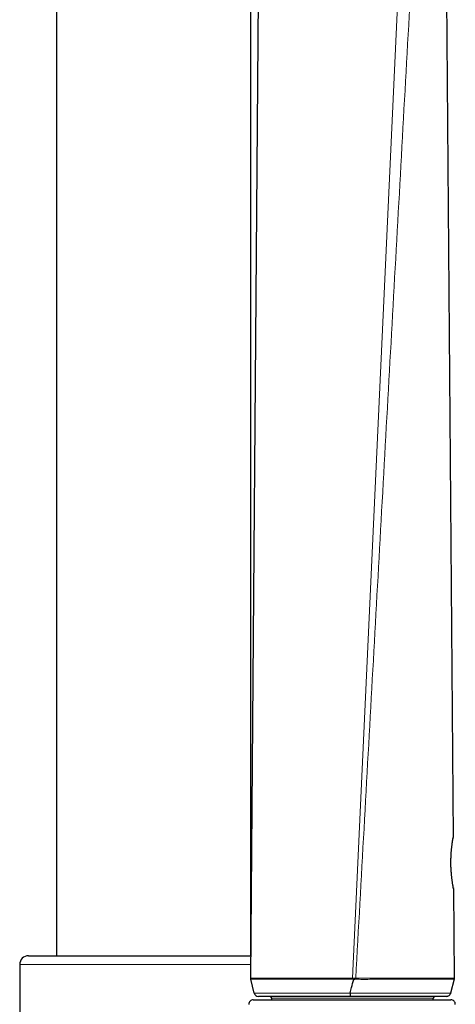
# Model space of a CAD drawing. Header units: millimetres. Extents: x 8 to 2314, y 12 to 2305.
# Tile 146 of 156: x 1589 to 1638, y 1646 to 1757. Entities that reach past the tile are written whole.
import ezdxf

# ---------------------------------------------------------------- set-up
doc = ezdxf.new("R2010")
doc.units = ezdxf.units.MM

msp = doc.modelspace()

# ---------------------------------------------------------------- linework, layer by layer
at = {"color": 7, "linetype": 'Continuous', "lineweight": 30}
for p, q in [((1593.37, 2140.26), (1593.37, 1651.73)), ((1615.27, 1651.73), (1615.27, 2140.26)), ((1615.27, 1649.19), (1616.41, 1791.15)), ((1637.29, 1764.78), (1638.07, 1665.04)), ((1638.12, 1659.24), (1638.19, 1649.2)), ((1590.24, 1651.73), (1615.3, 1651.73)), ((1589.24, 1650.73), (1589.24, 1530.73)), ((1615.29, 1649.07), (1615.27, 1649.19)), ((1615.66, 1647.52), (1615.29, 1649.07)), ((1638.18, 1649.07), (1637.79, 1647.51)), ((1638.19, 1649.2), (1638.18, 1649.07)), ((1615.56, 1646.77), (1626.34, 1646.77)), ((1615.66, 1647.52), (1615.66, 1647.52)), ((1616.23, 1647.13), (1616.23, 1647.13)), ((1617.63, 1646.77), (1617.63, 1646.93)), ((1626.34, 1646.77), (1637.82, 1646.77)), ((1635.83, 1646.77), (1635.83, 1646.93)), ((1637.23, 1647.13), (1637.23, 1647.13)), ((1637.79, 1647.51), (1637.76, 1647.44)), ((1637.79, 1647.51), (1637.79, 1647.51))]:
    msp.add_line(p, q, dxfattribs=at)
at = {"color": 252, "linetype": 'Continuous', "lineweight": 0}
for p, q in [((1632.26, 1768.25), (1626.75, 1649.19)), ((1615.29, 1650.73), (1589.24, 1650.73)), ((1626.75, 1649.07), (1626.75, 1649.19)), ((1626.88, 1649.06), (1626.75, 1649.07)), ((1627.1, 1649.07), (1627.1, 1649.19)), ((1617.63, 1646.93), (1635.83, 1646.93))]:
    msp.add_line(p, q, dxfattribs=at)
at = {"color": 7, "linetype": 'Continuous', "lineweight": 30, "flags": 128}
for points in [[(1638.05, 1664.9), (1638.06, 1664.94), (1638.07, 1665.04)], [(1638.12, 1659.24), (1638.11, 1659.34), (1638.09, 1659.4)]]:
    msp.add_lwpolyline(points, dxfattribs=at)
at = {"color": 7, "linetype": 'Continuous', "lineweight": 30}
for centre, radius, start, end in [((1590.24, 1650.73), 1, 90, 180), ((1615.56, 1646.27), 0.5, 90, 182.4813), ((1616.14, 1647.63), 0.5, 193.3821, 270.0268), ((1617.43, 1646.93), 0.2, 0, 90), ((1636.03, 1646.93), 0.2, 90, 180), ((1637.31, 1647.63), 0.5, 269.8028, 345.9984), ((1637.82, 1646.27), 0.5, 357.5187, 90)]:
    msp.add_arc(centre, radius, start, end, dxfattribs=at)
at = {"color": 252, "linetype": 'Continuous', "lineweight": 0}
for points, knots in [([(1633.65, 1767.03), (1633.34, 1761.42), (1632.71, 1750.2), (1631.78, 1733.36), (1630.84, 1716.53), (1629.9, 1699.7), (1628.97, 1682.86), (1628.03, 1666.03), (1627.41, 1654.81), (1627.1, 1649.2)], [0, 0, 0, 0, 0.1428571, 0.2857143, 0.4285714, 0.5714286, 0.7142857, 0.8571429, 1, 1, 1, 1]), ([(1638.12, 1659.24), (1638.12, 1659.24), (1638.12, 1659.24), (1638.11, 1659.24), (1638.11, 1659.27), (1638.1, 1659.32), (1638.09, 1659.39), (1638.07, 1659.48), (1638.05, 1659.59), (1638.03, 1659.71), (1638.01, 1659.85), (1637.98, 1660.01), (1637.96, 1660.18), (1637.93, 1660.37), (1637.91, 1660.57), (1637.89, 1660.78), (1637.87, 1661), (1637.85, 1661.24), (1637.83, 1661.48), (1637.82, 1661.71), (1637.82, 1661.96), (1637.81, 1662.2), (1637.82, 1662.45), (1637.82, 1662.68), (1637.83, 1662.92), (1637.84, 1663.15), (1637.86, 1663.37), (1637.87, 1663.58), (1637.89, 1663.79), (1637.91, 1663.98), (1637.94, 1664.16), (1637.96, 1664.33), (1637.98, 1664.48), (1638, 1664.62), (1638.02, 1664.74), (1638.04, 1664.84), (1638.05, 1664.92), (1638.06, 1664.98), (1638.07, 1665.03), (1638.07, 1665.03), (1638.07, 1665.04)], [0, 0, 0, 0, 0.000007, 0.026537, 0.053067, 0.080331, 0.107595, 0.133955, 0.160314, 0.187396, 0.214477, 0.24086, 0.267243, 0.294379, 0.321515, 0.347855, 0.374194, 0.401348, 0.428501, 0.454414, 0.480327, 0.507064, 0.533802, 0.559437, 0.585072, 0.611487, 0.637903, 0.663886, 0.68987, 0.716605, 0.74334, 0.769976, 0.796614, 0.824008, 0.851403, 0.878297, 0.905192, 0.932849, 0.960507, 1, 1, 1, 1]), ([(1615.27, 1649.19), (1615.27, 1649.19), (1615.27, 1649.19), (1615.28, 1649.19), (1615.34, 1649.19), (1615.46, 1649.19), (1615.63, 1649.19), (1615.85, 1649.19), (1616.11, 1649.19), (1616.39, 1649.19), (1616.7, 1649.19), (1617.04, 1649.2), (1617.42, 1649.2), (1617.84, 1649.2), (1618.27, 1649.2), (1618.73, 1649.2), (1619.21, 1649.2), (1619.74, 1649.2), (1620.32, 1649.2), (1620.95, 1649.2), (1621.62, 1649.2), (1622.32, 1649.2), (1623.03, 1649.2), (1623.75, 1649.2), (1624.49, 1649.2), (1625.23, 1649.2), (1625.99, 1649.2), (1626.5, 1649.19), (1626.75, 1649.19)], [0, 0, 0, 0, 0.000003, 0.034446, 0.080408, 0.126491, 0.172609, 0.218681, 0.264633, 0.303169, 0.341823, 0.380527, 0.419221, 0.457851, 0.49637, 0.532152, 0.56796, 0.603739, 0.644004, 0.684418, 0.72487, 0.76526, 0.805503, 0.844301, 0.883259, 0.922265, 0.961211, 1, 1, 1, 1]), ([(1626.75, 1649.07), (1626.54, 1649.07), (1626.13, 1649.07), (1625.51, 1649.07), (1624.89, 1649.07), (1624.26, 1649.08), (1623.65, 1649.08), (1623.04, 1649.08), (1622.45, 1649.07), (1621.87, 1649.07), (1621.31, 1649.07), (1620.76, 1649.07), (1620.23, 1649.07), (1619.76, 1649.07), (1619.35, 1649.07), (1618.98, 1649.07), (1618.63, 1649.07), (1618.25, 1649.08), (1617.85, 1649.07), (1617.44, 1649.07), (1617.07, 1649.07), (1616.72, 1649.07), (1616.41, 1649.07), (1616.14, 1649.07), (1615.91, 1649.07), (1615.72, 1649.07), (1615.56, 1649.07), (1615.43, 1649.07), (1615.35, 1649.07), (1615.3, 1649.07), (1615.29, 1649.07), (1615.29, 1649.07)], [0, 0, 0, 0, 0.031824, 0.063682, 0.095505, 0.128442, 0.161412, 0.194352, 0.227446, 0.260571, 0.293668, 0.327818, 0.361998, 0.39615, 0.422898, 0.449647, 0.476586, 0.503524, 0.541616, 0.579738, 0.617833, 0.656976, 0.696147, 0.735292, 0.773235, 0.811202, 0.849146, 0.887943, 0.926764, 0.965562, 1, 1, 1, 1]), ([(1626.75, 1649.19), (1626.75, 1649.19), (1626.79, 1649.19), (1626.84, 1649.18), (1626.88, 1649.18)], [0, 0, 0, 0, 0.000408, 1, 1, 1, 1]), ([(1626.88, 1649.18), (1626.92, 1649.18), (1626.99, 1649.19), (1627.07, 1649.19), (1627.1, 1649.19), (1627.1, 1649.19)], [0, 0, 0, 0, 0.5965437, 0.9997251, 1, 1, 1, 1]), ([(1627.1, 1649.07), (1627.07, 1649.07), (1627, 1649.07), (1626.92, 1649.06), (1626.88, 1649.06)], [0, 0, 0, 0, 0.388865, 1, 1, 1, 1]), ([(1627.1, 1649.2), (1627.27, 1649.2), (1627.62, 1649.2), (1628.15, 1649.18), (1628.72, 1649.19), (1629.33, 1649.2), (1629.97, 1649.2), (1630.6, 1649.2), (1631.22, 1649.19), (1631.81, 1649.19), (1632.39, 1649.19), (1632.95, 1649.19), (1633.48, 1649.19), (1633.99, 1649.2), (1634.47, 1649.2), (1634.95, 1649.2), (1635.41, 1649.2), (1635.87, 1649.2), (1636.3, 1649.2), (1636.71, 1649.2), (1637.08, 1649.2), (1637.4, 1649.2), (1637.67, 1649.2), (1637.87, 1649.2), (1638.02, 1649.2), (1638.12, 1649.2), (1638.18, 1649.2), (1638.19, 1649.2), (1638.19, 1649.2), (1638.19, 1649.2)], [0, 0, 0, 0, 0.027359, 0.054745, 0.082104, 0.11697, 0.151951, 0.186982, 0.221985, 0.256868, 0.292233, 0.327714, 0.363267, 0.398834, 0.43435, 0.469738, 0.511407, 0.553116, 0.594789, 0.642307, 0.68996, 0.737669, 0.785342, 0.832877, 0.874629, 0.916435, 0.958243, 0.999997, 1, 1, 1, 1]), ([(1638.18, 1649.07), (1638.18, 1649.07), (1638.17, 1649.07), (1638.11, 1649.07), (1638, 1649.07), (1637.86, 1649.07), (1637.69, 1649.07), (1637.48, 1649.07), (1637.24, 1649.08), (1636.95, 1649.08), (1636.63, 1649.08), (1636.3, 1649.08), (1635.96, 1649.08), (1635.63, 1649.08), (1635.28, 1649.08), (1634.89, 1649.08), (1634.46, 1649.08), (1633.99, 1649.07), (1633.49, 1649.07), (1632.96, 1649.07), (1632.39, 1649.07), (1631.84, 1649.07), (1631.32, 1649.07), (1630.82, 1649.08), (1630.3, 1649.09), (1629.77, 1649.09), (1629.22, 1649.08), (1628.73, 1649.07), (1628.28, 1649.06), (1627.89, 1649.06), (1627.49, 1649.07), (1627.23, 1649.07), (1627.1, 1649.07)], [0, 0, 0, 0, 0.041576, 0.083151, 0.125159, 0.167167, 0.206382, 0.245622, 0.284836, 0.324986, 0.365163, 0.40531, 0.43645, 0.467589, 0.498981, 0.530373, 0.565306, 0.600264, 0.635193, 0.671201, 0.707241, 0.743244, 0.77194, 0.800655, 0.82935, 0.858843, 0.888361, 0.917853, 0.938313, 0.958772, 0.979388, 1, 1, 1, 1]), ([(1615.66, 1647.52), (1615.66, 1647.52), (1615.67, 1647.52), (1615.72, 1647.52), (1615.8, 1647.52), (1615.92, 1647.52), (1616.08, 1647.52), (1616.27, 1647.52), (1616.49, 1647.52), (1616.73, 1647.52), (1617, 1647.52), (1617.3, 1647.52), (1617.64, 1647.52), (1617.99, 1647.52), (1618.35, 1647.52), (1618.71, 1647.52), (1619.09, 1647.52), (1619.5, 1647.52), (1619.94, 1647.52), (1620.38, 1647.52), (1620.83, 1647.52), (1621.28, 1647.52), (1621.75, 1647.52), (1622.24, 1647.52), (1622.74, 1647.52), (1623.21, 1647.52), (1623.64, 1647.52), (1624.03, 1647.52), (1624.42, 1647.52), (1624.82, 1647.52), (1625.23, 1647.52), (1625.65, 1647.52), (1626.07, 1647.52), (1626.35, 1647.52), (1626.49, 1647.52)], [0, 0, 0, 0, 0.038528, 0.0770767, 0.115603, 0.1549599, 0.1943413, 0.2336974, 0.2697588, 0.3058397, 0.3418995, 0.3787445, 0.4156119, 0.4524536, 0.4840384, 0.5156398, 0.5472233, 0.5794821, 0.6117611, 0.6440181, 0.673452, 0.7029032, 0.7323353, 0.7624833, 0.7926524, 0.8227984, 0.8443801, 0.8659618, 0.8876748, 0.9093881, 0.9319501, 0.9545127, 0.9772563, 1, 1, 1, 1]), ([(1626.49, 1647.51), (1626.69, 1647.51), (1627.09, 1647.51), (1627.7, 1647.51), (1628.3, 1647.51), (1628.9, 1647.51), (1629.5, 1647.51), (1630.08, 1647.51), (1630.65, 1647.51), (1631.19, 1647.51), (1631.72, 1647.51), (1632.24, 1647.51), (1632.75, 1647.51), (1633.22, 1647.51), (1633.65, 1647.51), (1634.06, 1647.51), (1634.44, 1647.51), (1634.81, 1647.51), (1635.16, 1647.51), (1635.51, 1647.51), (1635.84, 1647.51), (1636.16, 1647.51), (1636.46, 1647.51), (1636.73, 1647.51), (1636.97, 1647.51), (1637.17, 1647.51), (1637.34, 1647.51), (1637.49, 1647.51), (1637.62, 1647.51), (1637.72, 1647.51), (1637.78, 1647.51), (1637.79, 1647.51), (1637.79, 1647.51)], [0, 0, 0, 0, 0.031378, 0.062757, 0.094089, 0.126441, 0.158833, 0.191196, 0.222656, 0.254146, 0.285607, 0.318099, 0.350619, 0.383113, 0.412868, 0.442643, 0.472402, 0.502776, 0.533167, 0.563543, 0.598567, 0.633613, 0.668639, 0.704415, 0.740212, 0.775989, 0.809173, 0.842417, 0.882893, 0.923369, 0.964264, 1, 1, 1, 1])]:
    msp.add_open_spline(points, degree=3, knots=knots, dxfattribs=at)
at = {"color": 7, "linetype": 'Continuous', "lineweight": 30}
for points, knots in [([(1638.1, 1659.36), (1638.1, 1659.35), (1638.1, 1659.35), (1638.1, 1659.35), (1638.1, 1659.35), (1638.1, 1659.36), (1638.09, 1659.38), (1638.09, 1659.42), (1638.08, 1659.47), (1638.07, 1659.54), (1638.05, 1659.62), (1638.04, 1659.71), (1638.02, 1659.81), (1638, 1659.92), (1637.99, 1660.04), (1637.97, 1660.17), (1637.95, 1660.31), (1637.93, 1660.47), (1637.91, 1660.63), (1637.9, 1660.8), (1637.88, 1660.98), (1637.87, 1661.16), (1637.85, 1661.35), (1637.84, 1661.54), (1637.83, 1661.73), (1637.83, 1661.92), (1637.82, 1662.11), (1637.82, 1662.3), (1637.82, 1662.49), (1637.83, 1662.68), (1637.84, 1662.86), (1637.84, 1663.05), (1637.86, 1663.23), (1637.87, 1663.41), (1637.88, 1663.58), (1637.9, 1663.74), (1637.91, 1663.89), (1637.93, 1664.04), (1637.95, 1664.18), (1637.96, 1664.31), (1637.98, 1664.43), (1638, 1664.54), (1638.01, 1664.63), (1638.02, 1664.72), (1638.03, 1664.79), (1638.04, 1664.84), (1638.05, 1664.89), (1638.05, 1664.91), (1638.06, 1664.93), (1638.06, 1664.93), (1638.06, 1664.93), (1638.06, 1664.92), (1638.05, 1664.92)], [0, 0, 0, 0, 0.002247, 0.008725, 0.018389, 0.03235, 0.050568, 0.071507, 0.093649, 0.116224, 0.138914, 0.16155, 0.184077, 0.206289, 0.227177, 0.249182, 0.27148, 0.294024, 0.316753, 0.339598, 0.362484, 0.385304, 0.407984, 0.430454, 0.452657, 0.474552, 0.496115, 0.517455, 0.539097, 0.561112, 0.5833, 0.605585, 0.62788, 0.650088, 0.672173, 0.694625, 0.717183, 0.739909, 0.762749, 0.785643, 0.808526, 0.831594, 0.853727, 0.876117, 0.898717, 0.921462, 0.944217, 0.964335, 0.980872, 0.990383, 0.997531, 1, 1, 1, 1]), ([(1626.49, 1647.52), (1626.54, 1647.73), (1626.65, 1648.25), (1626.79, 1648.76), (1626.88, 1649.06)], [0, 0, 0, 0, 0.4138798, 1, 1, 1, 1]), ([(1626.88, 1649.18), (1626.88, 1649.18), (1626.88, 1649.14), (1626.88, 1649.1), (1626.88, 1649.06)], [0, 0, 0, 0, 0.103438, 1, 1, 1, 1]), ([(1626.49, 1647.13), (1626.28, 1647.13), (1625.87, 1647.13), (1625.25, 1647.13), (1624.63, 1647.13), (1624.03, 1647.13), (1623.44, 1647.13), (1622.86, 1647.13), (1622.29, 1647.13), (1621.74, 1647.13), (1621.21, 1647.13), (1620.69, 1647.13), (1620.19, 1647.13), (1619.7, 1647.13), (1619.24, 1647.13), (1618.81, 1647.13), (1618.39, 1647.13), (1617.99, 1647.13), (1617.62, 1647.13), (1617.28, 1647.13), (1616.99, 1647.13), (1616.73, 1647.13), (1616.52, 1647.13), (1616.35, 1647.13), (1616.23, 1647.13), (1616.16, 1647.13), (1616.15, 1647.13), (1616.14, 1647.13)], [0, 0, 0, 0, 0.034865, 0.069842, 0.104865, 0.139856, 0.174733, 0.210357, 0.246083, 0.281854, 0.317598, 0.353237, 0.391641, 0.430142, 0.468686, 0.507206, 0.545625, 0.58969, 0.633869, 0.678098, 0.722296, 0.766378, 0.813585, 0.860913, 0.908288, 0.955628, 1, 1, 1, 1]), ([(1637.31, 1647.13), (1637.3, 1647.13), (1637.3, 1647.13), (1637.25, 1647.13), (1637.17, 1647.13), (1637.05, 1647.13), (1636.9, 1647.13), (1636.72, 1647.13), (1636.51, 1647.13), (1636.29, 1647.13), (1636.03, 1647.13), (1635.75, 1647.13), (1635.43, 1647.13), (1635.06, 1647.13), (1634.62, 1647.13), (1634.16, 1647.13), (1633.72, 1647.13), (1633.33, 1647.13), (1632.91, 1647.13), (1632.47, 1647.13), (1632, 1647.13), (1631.51, 1647.13), (1631, 1647.13), (1630.47, 1647.13), (1629.92, 1647.13), (1629.38, 1647.13), (1628.82, 1647.13), (1628.26, 1647.13), (1627.68, 1647.13), (1627.08, 1647.13), (1626.69, 1647.13), (1626.49, 1647.13)], [0, 0, 0, 0, 0.032889, 0.071005, 0.109101, 0.14799, 0.186901, 0.225787, 0.261009, 0.296249, 0.33147, 0.367421, 0.403392, 0.43934, 0.483986, 0.528629, 0.55898, 0.589347, 0.619694, 0.650937, 0.682203, 0.713444, 0.74567, 0.777927, 0.810152, 0.841193, 0.87226, 0.903292, 0.935492, 0.967747, 1, 1, 1, 1]), ([(1637.47, 1647.16), (1637.47, 1647.16), (1637.42, 1647.14), (1637.36, 1647.13), (1637.31, 1647.13)], [0, 0, 0, 0, 0.0329262, 1, 1, 1, 1])]:
    msp.add_open_spline(points, degree=3, knots=knots, dxfattribs=at)
msp.add_open_spline([(1626.49, 1647.51), (1626.49, 1647.46), (1626.49, 1647.36), (1626.49, 1647.23), (1626.49, 1647.15), (1626.49, 1647.14), (1626.49, 1647.13)], degree=3, dxfattribs=at)

doc.saveas('drawing.dxf')
